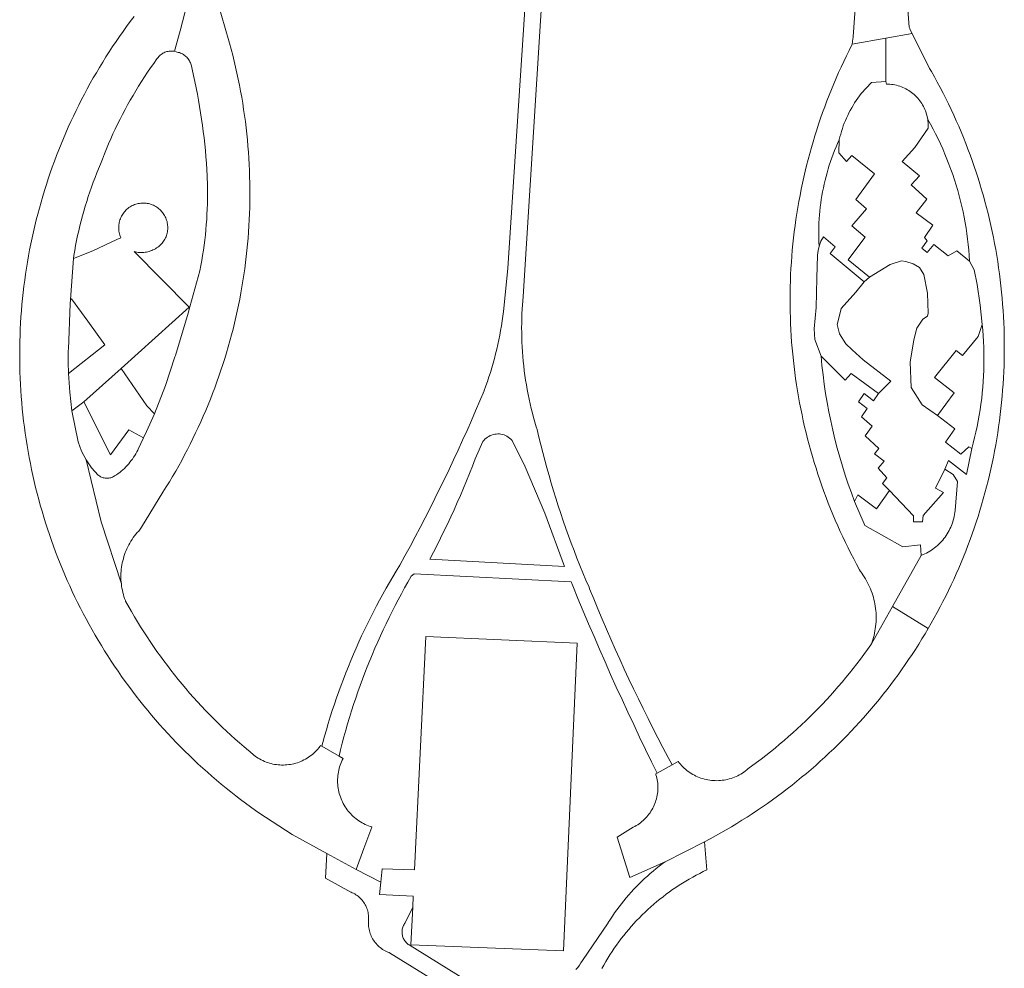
# Model space of a CAD drawing. Extents: x 152825 to 164088, y 457113 to 463005.
# Tile 248 of 256: x 158311 to 158427, y 460809 to 460921. Entities that reach past the tile are written whole.
import ezdxf

# ---------------------------------------------------------------- set-up
doc = ezdxf.new("R2010")
doc.units = 0
doc.header["$LTSCALE"] = 0.5
for name, color, linetype, lineweight in [('B-PV-VH-GESLOTENVERHARDING_ASFALT-GV', 251, 'CONTINUOUS', 18), ('B-PV-VH-GESLOTENVERHARDING_BETON-GV', 251, 'CONTINUOUS', 18), ('B-PV-VH-HALFVERHARDING_GRAVEL-GV', 251, 'CONTINUOUS', 18), ('B-PV-VH-ONVERHARD_ZAND-GV', 251, 'CONTINUOUS', 18), ('B-PV-VH-OPENVERHARDING_BETONSTRAATSTEEN-GV', 251, 'CONTINUOUS', 18), ('B-PV-VH-OPENVERHARDING_STRAATBAKSTEEN-GV', 251, 'CONTINUOUS', 18)]:
    doc.layers.add(name, color=color, linetype=linetype, lineweight=lineweight)

msp = doc.modelspace()

# ---------------------------------------------------------------- linework, layer by layer
at = {"layer": 'B-PV-VH-GESLOTENVERHARDING_ASFALT-GV', "flags": 128}
msp.add_lwpolyline([(158371.088, 460927.663), (158368.718, 460891.574), (158368.233, 460886.819), (158368.192, 460886.461), (158368.12, 460885.898), (158368.041, 460885.335), (158367.954, 460884.774), (158367.858, 460884.214), (158367.755, 460883.656), (158367.644, 460883.099), (158367.526, 460882.544), (158367.399, 460881.99), (158367.265, 460881.439), (158367.123, 460880.889), (158366.973, 460880.341), (158366.815, 460879.795), (158366.65, 460879.252), (158366.477, 460878.711), (158366.297, 460878.173), (158366.109, 460877.637), (158365.913, 460877.104), (158365.893, 460877.056), (158365.401, 460875.88), (158364.901, 460874.708), (158364.394, 460873.538), (158363.88, 460872.372), (158363.359, 460871.209), (158362.83, 460870.049), (158362.294, 460868.892), (158361.75, 460867.739), (158361.2, 460866.59), (158360.642, 460865.444), (158360.077, 460864.301), (158359.505, 460863.162), (158358.926, 460862.027), (158358.339, 460860.895), (158357.746, 460859.767), (158357.145, 460858.642), (158356.538, 460857.522), (158355.923, 460856.405), (158355.508, 460855.73), (158355.1, 460855.051), (158354.699, 460854.368), (158354.306, 460853.681), (158353.918, 460852.989), (158353.538, 460852.294), (158353.165, 460851.595), (158352.799, 460850.893), (158352.44, 460850.187), (158352.089, 460849.477), (158351.744, 460848.764), (158351.407, 460848.047), (158351.077, 460847.327), (158350.754, 460846.603), (158350.439, 460845.877), (158350.131, 460845.147), (158349.83, 460844.414), (158349.537, 460843.678), (158349.251, 460842.939), (158348.973, 460842.198), (158348.702, 460841.453), (158348.439, 460840.706), (158348.183, 460839.956), (158347.935, 460839.204), (158347.694, 460838.449), (158347.461, 460837.692), (158347.236, 460836.933), (158347.018, 460836.171), (158346.808, 460835.407), (158346.696, 460834.985), (158348.728, 460833.813), (158348.913, 460834.568), (158349.111, 460835.338), (158349.316, 460836.105), (158349.528, 460836.871), (158349.749, 460837.635), (158349.977, 460838.396), (158350.212, 460839.155), (158350.456, 460839.911), (158350.707, 460840.666), (158350.965, 460841.417), (158351.231, 460842.166), (158351.505, 460842.912), (158351.786, 460843.655), (158352.075, 460844.396), (158352.371, 460845.133), (158352.674, 460845.868), (158352.985, 460846.6), (158353.303, 460847.328), (158353.629, 460848.053), (158353.961, 460848.775), (158354.301, 460849.493), (158354.649, 460850.208), (158355.003, 460850.919), (158355.365, 460851.627), (158355.733, 460852.331), (158356.109, 460853.031), (158356.492, 460853.728), (158356.881, 460854.42), (158357.278, 460855.109), (158357.611, 460855.414), (158376.203, 460854.434), (158376.393, 460853.979), (158377.013, 460852.469), (158377.64, 460850.963), (158378.275, 460849.459), (158378.916, 460847.959), (158379.566, 460846.462), (158380.222, 460844.967), (158380.886, 460843.477), (158381.557, 460841.989), (158382.236, 460840.505), (158382.922, 460839.024), (158383.615, 460837.547), (158384.315, 460836.072), (158385.023, 460834.602), (158385.737, 460833.135), (158386.392, 460831.806), (158388.153, 460832.789), (158387.684, 460833.667), (158387.08, 460834.814), (158386.483, 460835.964), (158385.894, 460837.119), (158385.311, 460838.276), (158384.735, 460839.438), (158384.167, 460840.602), (158383.606, 460841.771), (158383.052, 460842.943), (158382.505, 460844.118), (158381.966, 460845.296), (158381.434, 460846.478), (158380.909, 460847.663), (158380.391, 460848.852), (158379.881, 460850.043), (158379.378, 460851.238), (158378.883, 460852.435), (158378.395, 460853.636), (158378.324, 460853.8), (158377.956, 460854.662), (158377.596, 460855.527), (158377.243, 460856.396), (158376.898, 460857.267), (158376.559, 460858.141), (158376.229, 460859.019), (158375.906, 460859.898), (158375.59, 460860.781), (158375.282, 460861.666), (158374.981, 460862.554), (158374.688, 460863.445), (158374.403, 460864.338), (158374.125, 460865.233), (158373.855, 460866.131), (158373.593, 460867.03), (158373.338, 460867.933), (158373.091, 460868.837), (158372.852, 460869.743), (158372.621, 460870.652), (158372.397, 460871.562), (158372.181, 460872.474), (158372.081, 460872.799), (158371.92, 460873.342), (158371.767, 460873.888), (158371.621, 460874.435), (158371.484, 460874.985), (158371.354, 460875.536), (158371.231, 460876.09), (158371.117, 460876.645), (158371.01, 460877.201), (158370.912, 460877.759), (158370.821, 460878.319), (158370.738, 460878.879), (158370.663, 460879.441), (158370.596, 460880.004), (158370.537, 460880.567), (158370.486, 460881.131), (158370.443, 460881.696), (158370.408, 460882.262), (158370.381, 460882.828), (158370.362, 460883.394), (158370.351, 460883.961), (158370.347, 460884.528), (158370.352, 460885.094), (158370.365, 460885.661), (158370.386, 460886.227), (158370.529, 460888.229), (158372.974, 460927.169)], dxfattribs=at)
msp.add_lwpolyline([(158375.435, 460856.277), (158359.473, 460857.118), (158359.904, 460857.944), (158360.328, 460858.774), (158360.745, 460859.607), (158361.155, 460860.444), (158361.558, 460861.284), (158361.953, 460862.128), (158362.341, 460862.975), (158362.722, 460863.826), (158363.096, 460864.679), (158363.462, 460865.536), (158363.821, 460866.396), (158364.172, 460867.259), (158364.516, 460868.125), (158364.853, 460868.994), (158364.987, 460869.347), (158365.761, 460871.046), (158365.878, 460871.194), (158366.006, 460871.33), (158366.145, 460871.456), (158366.295, 460871.569), (158366.454, 460871.669), (158366.62, 460871.755), (158366.794, 460871.826), (158366.973, 460871.883), (158367.155, 460871.924), (158367.341, 460871.949), (158367.529, 460871.959), (158367.716, 460871.952), (158367.902, 460871.929), (158368.086, 460871.891), (158368.266, 460871.837), (158368.44, 460871.768), (158368.608, 460871.685), (158368.768, 460871.587), (158368.919, 460871.476), (158369.06, 460871.353), (158369.191, 460871.218), (158369.211, 460871.194), (158370.769, 460868.074), (158373.089, 460862.588)], close=True, dxfattribs=at)
at = {"layer": 'B-PV-VH-GESLOTENVERHARDING_BETON-GV', "flags": 128}
msp.add_lwpolyline([(158376.928, 460847.2), (158359.024, 460847.958), (158357.671, 460820.338), (158353.821, 460820.451), (158353.673, 460818.908), (158353.535, 460817.434), (158357.5, 460817.237), (158357.454, 460815.936), (158357.238, 460811.482), (158375.292, 460810.772)], close=True, dxfattribs=at)
at = {"layer": 'B-PV-VH-HALFVERHARDING_GRAVEL-GV', "flags": 128}
for points in [[(158379.842, 460808.67), (158380.071, 460809.08), (158380.306, 460809.485), (158380.548, 460809.886), (158380.797, 460810.282), (158381.053, 460810.675), (158381.316, 460811.063), (158381.585, 460811.447), (158381.861, 460811.826), (158382.143, 460812.2), (158382.431, 460812.569), (158382.726, 460812.933), (158383.026, 460813.293), (158383.333, 460813.647), (158383.646, 460813.995), (158383.886, 460814.254), (158383.965, 460814.339), (158384.29, 460814.677), (158384.62, 460815.009), (158384.956, 460815.336), (158385.297, 460815.656), (158385.644, 460815.971), (158385.997, 460816.28), (158386.354, 460816.583), (158386.717, 460816.88), (158387.084, 460817.17), (158387.457, 460817.455), (158387.834, 460817.733), (158388.216, 460818.004), (158388.603, 460818.269), (158388.994, 460818.527), (158389.389, 460818.778), (158389.789, 460819.023), (158390.193, 460819.26), (158390.6, 460819.491), (158391.012, 460819.715), (158391.427, 460819.932), (158391.846, 460820.141), (158392.269, 460820.344), (158392.011, 460823.684), (158387.348, 460821.306), (158386.984, 460821.04), (158386.625, 460820.769), (158386.271, 460820.49), (158385.922, 460820.206), (158385.578, 460819.915), (158385.239, 460819.618), (158384.905, 460819.315), (158384.577, 460819.007), (158384.254, 460818.692), (158383.937, 460818.372), (158383.626, 460818.047), (158383.321, 460817.716), (158383.021, 460817.379), (158382.728, 460817.037), (158382.44, 460816.69), (158382.159, 460816.338), (158381.885, 460815.981), (158381.616, 460815.62), (158381.354, 460815.253), (158381.099, 460814.882), (158380.85, 460814.507), (158380.608, 460814.127), (158380.573, 460814.071), (158377.535, 460809.607), (158377.37, 460809.356), (158377.179, 460809.078), (158376.982, 460808.805), (158376.778, 460808.537)], [(158367.946, 460804.668), (158357.167, 460811.382), (158357.134, 460811.399), (158357.03, 460811.459), (158356.931, 460811.527), (158356.836, 460811.6), (158356.746, 460811.68), (158356.662, 460811.765), (158356.584, 460811.856), (158356.512, 460811.952), (158356.446, 460812.052), (158356.388, 460812.157), (158356.336, 460812.265), (158356.292, 460812.377), (158356.255, 460812.491), (158356.226, 460812.608), (158356.205, 460812.726), (158356.191, 460812.845), (158356.186, 460812.965), (158356.189, 460813.085), (158356.199, 460813.204), (158356.218, 460813.323), (158356.244, 460813.44), (158356.278, 460813.555), (158356.32, 460813.667), (158356.37, 460813.777), (158356.426, 460813.883), (158356.489, 460813.984), (158356.559, 460814.082), (158357.454, 460815.936), (158357.5, 460817.237), (158353.535, 460817.434), (158353.673, 460818.908), (158350.75, 460820.37), (158347.301, 460822.299), (158347.116, 460819.361), (158350.143, 460817.71), (158350.148, 460817.708), (158350.298, 460817.643), (158350.444, 460817.571), (158350.587, 460817.492), (158350.726, 460817.406), (158350.86, 460817.313), (158350.99, 460817.214), (158351.115, 460817.109), (158351.234, 460816.997), (158351.348, 460816.88), (158351.456, 460816.758), (158351.558, 460816.63), (158351.653, 460816.497), (158351.742, 460816.36), (158351.824, 460816.219), (158351.899, 460816.074), (158351.967, 460815.925), (158352.028, 460815.773), (158352.081, 460815.619), (158352.126, 460815.462), (158352.163, 460815.303), (158352.193, 460815.142), (158352.215, 460814.981), (158352.229, 460814.818), (158352.235, 460814.655), (158352.233, 460814.491), (158352.223, 460814.328), (158352.205, 460814.166), (158352.204, 460813.993), (158352.211, 460813.82), (158352.226, 460813.648), (158352.249, 460813.476), (158352.28, 460813.306), (158352.319, 460813.137), (158352.365, 460812.971), (158352.419, 460812.806), (158352.481, 460812.644), (158352.55, 460812.486), (158352.627, 460812.331), (158352.71, 460812.179), (158352.8, 460812.031), (158352.897, 460811.888), (158353.001, 460811.75), (158353.111, 460811.616), (158353.227, 460811.487), (158353.349, 460811.365), (158353.476, 460811.247), (158353.609, 460811.136), (158353.746, 460811.031), (158353.888, 460810.933), (158354.035, 460810.841), (158354.186, 460810.756), (158354.34, 460810.678), (158354.498, 460810.608), (158354.659, 460810.544), (158354.719, 460810.523), (158367.602, 460802.566)]]:
    msp.add_lwpolyline(points, dxfattribs=at)
at = {"layer": 'B-PV-VH-ONVERHARD_ZAND-GV', "flags": 128}
msp.add_lwpolyline([(158415.824, 460892.385), (158415.309, 460892.472), (158413.993, 460892.031), (158411.52, 460890.53), (158410.889, 460889.953), (158409.911, 460888.764), (158408.189, 460886.794), (158408.091, 460886.46), (158407.694, 460884.913), (158407.99, 460883.804), (158408.71, 460882.625), (158409.482, 460881.898), (158410.79, 460880.722), (158414.065, 460878.221), (158412.59, 460876.73), (158412, 460875.88), (158410.91, 460876.75), (158410.24, 460875.76), (158411.24, 460874.99), (158410.59, 460873.97), (158411.83, 460872.86), (158411.01, 460871.73), (158412.62, 460870.25), (158412.13, 460869.61), (158413.25, 460868.72), (158412.54, 460867.91), (158413.58, 460866.75), (158413.06, 460866.08), (158413.9, 460865.27), (158416.754, 460862.281), (158416.757, 460861.558), (158417.787, 460861.563), (158417.892, 460862.286), (158420.301, 460865.006), (158419.36, 460865.543), (158420.44, 460867.8), (158420.88, 460868.83), (158423.01, 460867.15), (158423.64, 460870.22), (158423.3, 460870.43), (158422.35, 460869.55), (158420.51, 460871), (158421.64, 460872.55), (158419.59, 460874.15), (158417.749, 460875.407), (158416.481, 460877.459), (158416.328, 460880.474), (158416.773, 460883.087), (158417.153, 460884.49), (158417.825, 460885.541), (158418.401, 460885.897), (158418.48, 460886.268), (158418.394, 460888.634), (158417.974, 460890.853), (158417.464, 460891.663), (158416.693, 460892.11)], close=True, dxfattribs=at)
at = {"layer": 'B-PV-VH-OPENVERHARDING_BETONSTRAATSTEEN-GV', "flags": 128}
for points in [[(158416.12, 460926.019), (158410.052, 460926.442), (158410.03, 460925.161), (158409.611, 460918.976), (158409.61, 460918.962), (158409.597, 460918.868), (158409.576, 460918.775), (158409.57, 460918.755), (158409.46, 460918.109), (158413.474, 460918.81), (158416.594, 460919.355), (158416.322, 460919.9), (158416.291, 460919.958), (158416.253, 460920.045), (158416.222, 460920.135), (158416.22, 460920.14), (158416.035, 460922.677), (158415.953, 460924.502)], [(158418.743, 460908.631), (158418.422, 460909.201), (158418.473, 460908.687), (158418.47, 460908.17), (158416.88, 460905.89), (158415.39, 460904.23), (158417.46, 460902.52), (158416.47, 460901.47), (158418.32, 460899.75), (158417.07, 460898.15), (158419.03, 460896.67), (158418.03, 460895.2), (158418.35, 460894.81), (158417.71, 460893.97), (158418.34, 460893.46), (158419.14, 460894.39), (158420.83, 460893.04), (158421.87, 460893.63), (158423.36, 460892.42), (158423.321, 460893.073), (158423.271, 460893.725), (158423.209, 460894.376), (158423.136, 460895.025), (158423.051, 460895.674), (158422.956, 460896.321), (158422.849, 460896.966), (158422.731, 460897.609), (158422.601, 460898.25), (158422.461, 460898.888), (158422.309, 460899.524), (158422.147, 460900.158), (158421.973, 460900.788), (158421.788, 460901.415), (158421.593, 460902.039), (158421.387, 460902.66), (158421.17, 460903.277), (158420.942, 460903.889), (158420.703, 460904.498), (158420.454, 460905.103), (158420.195, 460905.703), (158419.925, 460906.299), (158419.645, 460906.889), (158419.354, 460907.475), (158419.053, 460908.056)], [(158407.94, 460906.78), (158407.751, 460906.359), (158407.569, 460905.935), (158407.395, 460905.507), (158407.228, 460905.077), (158407.068, 460904.643), (158406.917, 460904.207), (158406.772, 460903.769), (158406.636, 460903.328), (158406.507, 460902.884), (158406.386, 460902.439), (158406.273, 460901.991), (158406.167, 460901.542), (158406.07, 460901.091), (158405.98, 460900.638), (158405.898, 460900.183), (158405.824, 460899.728), (158405.758, 460899.271), (158405.7, 460898.813), (158405.65, 460898.354), (158405.609, 460897.894), (158405.574, 460897.434), (158405.549, 460896.973), (158405.531, 460896.511), (158405.521, 460896.05), (158405.519, 460895.588), (158405.525, 460895.127), (158405.54, 460894.665), (158405.562, 460894.204), (158405.785, 460894.767), (158406.09, 460895.29), (158407.46, 460894.11), (158406.87, 460893.33), (158410.889, 460889.953), (158411.52, 460890.53), (158408.99, 460892.58), (158409.191, 460892.844), (158411.01, 460895.24), (158409.45, 460896.58), (158411.18, 460898.61), (158409.9, 460899.71), (158412.14, 460902.76), (158409.45, 460904.94), (158408.8, 460904.22), (158407.9, 460905.26)], [(158319.57, 460893.65), (158317.29, 460892.75), (158316.92, 460887.867), (158317.05, 460887.96), (158319, 460885.32), (158321.01, 460882.49), (158316.69, 460879.1), (158316.84, 460876.894), (158317.11, 460874.7), (158318.51, 460875.78), (158322.94, 460879.7), (158330.991, 460886.97), (158324.47, 460893.55), (158324.628, 460893.512), (158324.789, 460893.482), (158324.95, 460893.46), (158325.113, 460893.446), (158325.275, 460893.44), (158325.438, 460893.442), (158325.601, 460893.451), (158325.763, 460893.469), (158325.924, 460893.495), (158326.084, 460893.528), (158326.241, 460893.57), (158326.397, 460893.619), (158326.549, 460893.676), (158326.699, 460893.74), (158326.846, 460893.811), (158326.989, 460893.889), (158327.128, 460893.975), (158327.262, 460894.067), (158327.392, 460894.165), (158327.517, 460894.27), (158327.636, 460894.381), (158327.75, 460894.497), (158327.78, 460894.53), (158327.874, 460894.65), (158327.962, 460894.774), (158328.044, 460894.903), (158328.118, 460895.036), (158328.186, 460895.173), (158328.246, 460895.313), (158328.299, 460895.456), (158328.344, 460895.602), (158328.381, 460895.749), (158328.411, 460895.899), (158328.432, 460896.05), (158328.446, 460896.202), (158328.452, 460896.354), (158328.45, 460896.506), (158328.44, 460896.659), (158328.422, 460896.81), (158328.396, 460896.96), (158328.362, 460897.109), (158328.32, 460897.255), (158328.271, 460897.4), (158328.214, 460897.541), (158328.15, 460897.679), (158328.079, 460897.814), (158328, 460897.945), (158327.915, 460898.071), (158327.824, 460898.194), (158327.726, 460898.31), (158327.622, 460898.422), (158327.513, 460898.528), (158327.398, 460898.628), (158327.278, 460898.722), (158327.153, 460898.81), (158327.024, 460898.891), (158326.891, 460898.965), (158326.753, 460899.032), (158326.613, 460899.091), (158326.47, 460899.144), (158326.324, 460899.188), (158326.176, 460899.225), (158326.027, 460899.254), (158325.876, 460899.275), (158325.724, 460899.289), (158325.571, 460899.294), (158325.419, 460899.291), (158325.267, 460899.281), (158325.116, 460899.262), (158324.966, 460899.236), (158324.817, 460899.201), (158324.671, 460899.159), (158324.527, 460899.109), (158324.385, 460899.052), (158324.247, 460898.987), (158324.113, 460898.916), (158323.982, 460898.837), (158323.856, 460898.751), (158323.734, 460898.659), (158323.618, 460898.561), (158323.506, 460898.457), (158323.401, 460898.347), (158323.301, 460898.232), (158323.207, 460898.112), (158323.12, 460897.987), (158323.04, 460897.857), (158322.966, 460897.724), (158322.9, 460897.586), (158322.84, 460897.446), (158322.789, 460897.302), (158322.745, 460897.157), (158322.708, 460897.008), (158322.679, 460896.859), (158322.659, 460896.708), (158322.646, 460896.556), (158322.641, 460896.403), (158322.644, 460896.251), (158322.656, 460896.099), (158322.675, 460895.948), (158322.702, 460895.798), (158322.737, 460895.649), (158322.78, 460895.503), (158322.83, 460895.359), (158322.887, 460895.218), (158322.9, 460895.19), (158322.43, 460894.97)], [(158424.935, 460884.23), (158424.87, 460884.9), (158424.41, 460883.49), (158422.56, 460881.23), (158421.81, 460881.83), (158419.24, 460878.65), (158421.57, 460876.83), (158419.59, 460874.15), (158421.64, 460872.55), (158420.51, 460871), (158422.35, 460869.55), (158423.3, 460870.43), (158423.64, 460870.22), (158423.815, 460870.87), (158423.979, 460871.524), (158424.133, 460872.18), (158424.274, 460872.838), (158424.405, 460873.499), (158424.524, 460874.162), (158424.631, 460874.827), (158424.728, 460875.494), (158424.813, 460876.162), (158424.886, 460876.831), (158424.948, 460877.502), (158424.999, 460878.174), (158425.038, 460878.846), (158425.065, 460879.519), (158425.081, 460880.192), (158425.085, 460880.866), (158425.078, 460881.54), (158425.06, 460882.213), (158425.03, 460882.886), (158424.988, 460883.558)], [(158408.63, 460878.33), (158405.8, 460881.15), (158405.906, 460880.048), (158406.031, 460878.948), (158406.175, 460877.851), (158406.338, 460876.756), (158406.521, 460875.665), (158406.722, 460874.576), (158406.943, 460873.492), (158407.182, 460872.411), (158407.44, 460871.335), (158407.718, 460870.263), (158408.014, 460869.196), (158408.328, 460868.135), (158408.661, 460867.08), (158409.012, 460866.03), (158409.382, 460864.987), (158409.77, 460863.95), (158410.16, 460864.73), (158412.35, 460863.1), (158413.9, 460865.27), (158413.06, 460866.08), (158413.58, 460866.75), (158412.54, 460867.91), (158413.25, 460868.72), (158412.13, 460869.61), (158412.62, 460870.25), (158411.01, 460871.73), (158411.83, 460872.86), (158410.59, 460873.97), (158411.24, 460874.99), (158410.24, 460875.76), (158410.91, 460876.75), (158412, 460875.88), (158412.59, 460876.73), (158409.34, 460879.13)], [(158325.96, 460875.27), (158322.94, 460879.7), (158318.51, 460875.78), (158321.67, 460869.49), (158323.42, 460871.87), (158323.839, 460872.431), (158325.593, 460871.499), (158325.944, 460872.234), (158326.87, 460874.35)]]:
    msp.add_lwpolyline(points, close=True, dxfattribs=at)
at = {"layer": 'B-PV-VH-OPENVERHARDING_STRAATBAKSTEEN-GV', "flags": 128}
for points in [[(158324.455, 460921.368), (158324.017, 460920.788), (158323.586, 460920.202), (158323.161, 460919.613), (158322.743, 460919.018), (158322.331, 460918.419), (158321.926, 460917.815), (158321.528, 460917.207), (158321.136, 460916.595), (158320.751, 460915.978), (158320.373, 460915.358), (158320.002, 460914.733), (158319.637, 460914.104), (158319.28, 460913.471), (158318.929, 460912.834), (158318.586, 460912.193), (158318.25, 460911.549), (158317.92, 460910.901), (158317.598, 460910.249), (158317.284, 460909.594), (158316.976, 460908.935), (158316.676, 460908.273), (158316.382, 460907.608), (158316.097, 460906.94), (158315.818, 460906.268), (158315.547, 460905.594), (158315.284, 460904.916), (158315.028, 460904.236), (158314.779, 460903.553), (158314.538, 460902.867), (158314.305, 460902.179), (158314.079, 460901.488), (158313.861, 460900.794), (158313.65, 460900.099), (158313.447, 460899.401), (158313.252, 460898.7), (158313.064, 460897.998), (158312.885, 460897.294), (158312.712, 460896.587), (158312.548, 460895.879), (158312.392, 460895.17), (158312.243, 460894.458), (158312.102, 460893.745), (158311.969, 460893.03), (158311.844, 460892.314), (158311.727, 460891.597), (158311.618, 460890.878), (158311.517, 460890.158), (158311.423, 460889.437), (158311.338, 460888.715), (158311.26, 460887.993), (158311.191, 460887.269), (158311.129, 460886.545), (158311.075, 460885.82), (158311.03, 460885.094), (158310.992, 460884.368), (158310.962, 460883.642), (158310.941, 460882.916), (158310.927, 460882.189), (158310.922, 460881.462), (158310.924, 460880.735), (158310.934, 460880.008), (158310.952, 460879.281), (158310.979, 460878.555), (158311.013, 460877.829), (158311.055, 460877.103), (158311.106, 460876.378), (158311.164, 460875.653), (158311.23, 460874.93), (158311.304, 460874.207), (158311.387, 460873.484), (158311.477, 460872.763), (158311.575, 460872.043), (158311.681, 460871.323), (158311.794, 460870.606), (158311.916, 460869.889), (158312.046, 460869.174), (158312.183, 460868.46), (158312.329, 460867.748), (158312.482, 460867.037), (158312.643, 460866.328), (158312.812, 460865.621), (158312.988, 460864.916), (158313.172, 460864.213), (158313.364, 460863.512), (158313.564, 460862.813), (158313.771, 460862.116), (158313.987, 460861.422), (158314.209, 460860.73), (158314.44, 460860.04), (158314.677, 460859.353), (158314.923, 460858.669), (158315.176, 460857.988), (158315.436, 460857.309), (158315.704, 460856.633), (158315.979, 460855.96), (158316.262, 460855.291), (158316.552, 460854.624), (158316.849, 460853.961), (158317.154, 460853.301), (158317.466, 460852.644), (158317.785, 460851.991), (158318.111, 460851.341), (158318.444, 460850.696), (158318.785, 460850.053), (158319.133, 460849.415), (158319.487, 460848.78), (158319.848, 460848.15), (158320.217, 460847.523), (158320.592, 460846.9), (158320.974, 460846.282), (158321.363, 460845.668), (158321.759, 460845.058), (158322.161, 460844.453), (158322.57, 460843.852), (158322.986, 460843.255), (158323.408, 460842.663), (158323.836, 460842.076), (158324.271, 460841.494), (158324.712, 460840.916), (158325.16, 460840.344), (158325.614, 460839.776), (158326.074, 460839.213), (158326.541, 460838.656), (158327.013, 460838.103), (158327.492, 460837.556), (158327.976, 460837.014), (158328.467, 460836.477), (158328.963, 460835.946), (158329.465, 460835.421), (158329.973, 460834.901), (158330.487, 460834.386), (158331.006, 460833.878), (158331.531, 460833.375), (158332.061, 460832.878), (158332.597, 460832.386), (158333.138, 460831.901), (158333.684, 460831.421), (158334.236, 460830.948), (158334.793, 460830.481), (158335.355, 460830.02), (158335.922, 460829.565), (158336.494, 460829.116), (158337.07, 460828.674), (158337.652, 460828.238), (158338.238, 460827.808), (158338.83, 460827.385), (158339.252, 460827.089), (158343.191, 460824.551), (158347.301, 460822.299), (158350.75, 460820.37), (158351.675, 460822.856), (158352.63, 460825.42), (158352.626, 460825.421), (158352.422, 460825.487), (158352.221, 460825.56), (158352.023, 460825.641), (158351.828, 460825.729), (158351.636, 460825.824), (158351.448, 460825.926), (158351.264, 460826.035), (158351.085, 460826.151), (158350.909, 460826.274), (158350.739, 460826.403), (158350.573, 460826.539), (158350.413, 460826.68), (158350.258, 460826.828), (158350.108, 460826.981), (158349.965, 460827.139), (158349.827, 460827.303), (158349.696, 460827.472), (158349.571, 460827.646), (158349.452, 460827.824), (158349.341, 460828.007), (158349.236, 460828.193), (158349.138, 460828.383), (158349.048, 460828.577), (158348.965, 460828.775), (158348.889, 460828.975), (158348.821, 460829.177), (158348.76, 460829.383), (158348.707, 460829.59), (158348.662, 460829.799), (158348.625, 460830.01), (158348.595, 460830.222), (158348.574, 460830.435), (158348.561, 460830.648), (158348.555, 460830.862), (158348.558, 460831.076), (158348.568, 460831.29), (158348.587, 460831.503), (158348.613, 460831.715), (158348.648, 460831.926), (158348.69, 460832.136), (158348.74, 460832.344), (158348.798, 460832.55), (158348.863, 460832.754), (158348.937, 460832.955), (158349.017, 460833.153), (158349.105, 460833.348), (158349.2, 460833.54), (158348.728, 460833.813), (158346.696, 460834.985), (158346.55, 460835.07), (158346.481, 460834.975), (158346.352, 460834.809), (158346.217, 460834.648), (158346.076, 460834.492), (158345.929, 460834.342), (158345.777, 460834.197), (158345.619, 460834.058), (158345.455, 460833.926), (158345.288, 460833.799), (158345.115, 460833.68), (158344.938, 460833.566), (158344.756, 460833.46), (158344.571, 460833.361), (158344.383, 460833.269), (158344.19, 460833.183), (158343.995, 460833.106), (158343.797, 460833.036), (158343.596, 460832.973), (158343.393, 460832.918), (158343.188, 460832.871), (158342.982, 460832.832), (158342.774, 460832.801), (158342.565, 460832.777), (158342.356, 460832.762), (158342.146, 460832.754), (158341.936, 460832.755), (158341.726, 460832.763), (158341.516, 460832.78), (158341.307, 460832.804), (158341.1, 460832.836), (158340.894, 460832.877), (158340.689, 460832.925), (158340.486, 460832.981), (158340.286, 460833.044), (158340.088, 460833.115), (158339.893, 460833.194), (158339.701, 460833.28), (158339.513, 460833.373), (158339.328, 460833.473), (158339.148, 460833.58), (158338.971, 460833.694), (158338.799, 460833.815), (158338.631, 460833.942), (158338.469, 460834.075), (158338.312, 460834.215), (158338.16, 460834.36), (158338.023, 460834.473), (158337.489, 460834.922), (158336.96, 460835.376), (158336.437, 460835.837), (158335.919, 460836.304), (158335.406, 460836.776), (158334.899, 460837.255), (158334.397, 460837.739), (158333.901, 460838.229), (158333.41, 460838.725), (158332.925, 460839.226), (158332.446, 460839.732), (158331.973, 460840.245), (158331.505, 460840.762), (158331.044, 460841.285), (158330.589, 460841.813), (158330.14, 460842.347), (158329.696, 460842.885), (158329.26, 460843.429), (158328.829, 460843.977), (158328.405, 460844.53), (158327.987, 460845.089), (158327.575, 460845.652), (158327.17, 460846.219), (158326.772, 460846.791), (158326.38, 460847.368), (158325.995, 460847.949), (158325.616, 460848.535), (158325.244, 460849.125), (158324.879, 460849.719), (158324.521, 460850.318), (158324.17, 460850.92), (158323.46, 460852.17), (158323.431, 460852.243), (158323.345, 460852.48), (158323.266, 460852.719), (158323.195, 460852.961), (158323.131, 460853.204), (158323.076, 460853.45), (158323.028, 460853.697), (158322.988, 460853.946), (158322.956, 460854.195), (158320.567, 460861.553), (158318.775, 460868.893), (158318.243, 460869.921), (158317.85, 460871.01), (158317.11, 460874.7), (158316.84, 460876.894), (158316.69, 460879.1), (158316.657, 460880.47), (158316.67, 460881.84), (158316.7, 460881.99), (158316.883, 460887.376), (158316.92, 460887.867), (158317.29, 460892.75), (158317.341, 460893.078), (158317.44, 460893.67), (158317.546, 460894.26), (158317.66, 460894.848), (158317.782, 460895.435), (158317.912, 460896.021), (158318.05, 460896.604), (158318.195, 460897.186), (158318.348, 460897.766), (158318.509, 460898.343), (158318.678, 460898.918), (158318.854, 460899.492), (158319.038, 460900.062), (158319.23, 460900.63), (158319.429, 460901.196), (158319.635, 460901.759), (158319.85, 460902.319), (158320.071, 460902.876), (158320.38, 460903.62), (158320.485, 460903.905), (158320.713, 460904.508), (158320.948, 460905.108), (158321.191, 460905.705), (158321.441, 460906.298), (158321.699, 460906.889), (158321.964, 460907.476), (158322.236, 460908.06), (158322.515, 460908.641), (158322.802, 460909.218), (158323.096, 460909.791), (158323.397, 460910.361), (158323.704, 460910.927), (158324.019, 460911.489), (158324.341, 460912.047), (158324.67, 460912.601), (158325.005, 460913.151), (158325.348, 460913.697), (158325.697, 460914.239), (158326.053, 460914.776), (158326.415, 460915.308), (158326.784, 460915.837), (158327.16, 460916.36), (158327.219, 460916.446), (158327.298, 460916.547), (158327.382, 460916.644), (158327.473, 460916.734), (158327.569, 460916.819), (158327.67, 460916.898), (158327.776, 460916.97), (158327.886, 460917.036), (158328, 460917.095), (158328.117, 460917.146), (158328.238, 460917.19), (158328.361, 460917.226), (158328.485, 460917.255), (158328.612, 460917.276), (158328.739, 460917.288), (158328.867, 460917.293), (158328.996, 460917.29), (158329.123, 460917.279), (158329.25, 460917.26), (158329.927, 460919.677), (158331.042, 460923.976)], [(158331.042, 460923.976), (158329.927, 460919.677), (158329.25, 460917.26), (158329.45, 460917.19), (158329.574, 460917.17), (158329.702, 460917.141), (158329.827, 460917.104), (158329.95, 460917.06), (158330.07, 460917.008), (158330.187, 460916.949), (158330.299, 460916.883), (158330.408, 460916.81), (158330.512, 460916.731), (158330.61, 460916.646), (158330.704, 460916.554), (158330.791, 460916.457), (158330.873, 460916.355), (158330.948, 460916.248), (158331.016, 460916.137), (158331.078, 460916.022), (158331.132, 460915.903), (158331.179, 460915.781), (158331.218, 460915.657), (158331.25, 460915.53), (158331.341, 460915.144), (158331.509, 460914.411), (158331.668, 460913.677), (158331.819, 460912.941), (158331.963, 460912.203), (158332.099, 460911.464), (158332.227, 460910.723), (158332.347, 460909.982), (158332.459, 460909.239), (158332.563, 460908.495), (158332.659, 460907.749), (158332.747, 460907.003), (158332.828, 460906.256), (158332.9, 460905.508), (158332.965, 460904.76), (158333.021, 460904.01), (158333.069, 460903.26), (158333.11, 460902.51), (158333.12, 460902.31), (158333.122, 460902.253), (158333.142, 460901.641), (158333.154, 460901.029), (158333.158, 460900.417), (158333.154, 460899.804), (158333.142, 460899.192), (158333.122, 460898.58), (158333.094, 460897.968), (158333.058, 460897.357), (158333.014, 460896.746), (158332.962, 460896.136), (158332.902, 460895.527), (158332.834, 460894.918), (158332.758, 460894.31), (158332.674, 460893.704), (158332.582, 460893.098), (158332.483, 460892.494), (158332.375, 460891.891), (158332.26, 460891.29), (158331.071, 460887.023), (158330.858, 460886.261), (158329.36, 460881.26), (158329.29, 460881.08), (158328.165, 460877.684), (158326.87, 460874.35), (158325.944, 460872.234), (158325.593, 460871.499), (158324.95, 460870.15), (158324.898, 460870.041), (158324.788, 460869.823), (158324.67, 460869.609), (158324.545, 460869.399), (158324.414, 460869.193), (158324.276, 460868.991), (158324.132, 460868.795), (158323.981, 460868.602), (158323.824, 460868.415), (158323.66, 460868.234), (158323.491, 460868.057), (158323.317, 460867.886), (158323.137, 460867.722), (158322.951, 460867.563), (158322.76, 460867.41), (158322.565, 460867.263), (158322.365, 460867.123), (158322.16, 460866.99), (158322.123, 460866.966), (158322.025, 460866.908), (158321.923, 460866.857), (158321.818, 460866.814), (158321.71, 460866.778), (158321.6, 460866.75), (158321.487, 460866.729), (158321.374, 460866.716), (158321.26, 460866.712), (158321.146, 460866.715), (158321.033, 460866.727), (158320.921, 460866.746), (158320.81, 460866.773), (158320.702, 460866.808), (158320.596, 460866.85), (158320.493, 460866.9), (158320.394, 460866.957), (158320.3, 460867.02), (158320.21, 460867.09), (158319.434, 460867.945), (158318.775, 460868.893), (158320.567, 460861.553), (158322.956, 460854.195), (158322.931, 460854.446), (158322.915, 460854.697), (158322.907, 460854.949), (158322.907, 460855.201), (158322.915, 460855.453), (158322.931, 460855.704), (158322.954, 460855.955), (158322.986, 460856.204), (158323.026, 460856.453), (158323.073, 460856.7), (158323.128, 460856.946), (158323.192, 460857.19), (158323.262, 460857.431), (158323.341, 460857.671), (158323.427, 460857.907), (158323.52, 460858.141), (158323.621, 460858.372), (158323.729, 460858.599), (158323.845, 460858.823), (158323.967, 460859.043), (158324.096, 460859.259), (158324.233, 460859.471), (158324.375, 460859.679), (158324.525, 460859.881), (158324.68, 460860.079), (158324.842, 460860.272), (158325.01, 460860.46), (158325.179, 460860.687), (158325.35, 460860.914), (158327.888, 460865.065), (158328.274, 460865.682), (158328.654, 460866.303), (158329.026, 460866.929), (158329.392, 460867.558), (158329.751, 460868.191), (158330.102, 460868.828), (158330.447, 460869.47), (158330.785, 460870.114), (158331.115, 460870.763), (158331.439, 460871.415), (158331.755, 460872.071), (158332.064, 460872.73), (158332.366, 460873.392), (158332.66, 460874.058), (158332.948, 460874.727), (158333.227, 460875.399), (158333.5, 460876.074), (158333.765, 460876.752), (158334.022, 460877.432), (158334.272, 460878.116), (158334.514, 460878.802), (158334.749, 460879.491), (158334.977, 460880.183), (158335.196, 460880.877), (158335.408, 460881.573), (158335.613, 460882.272), (158335.809, 460882.973), (158335.998, 460883.676), (158336.179, 460884.381), (158336.353, 460885.087), (158336.519, 460885.796), (158336.676, 460886.507), (158336.826, 460887.219), (158336.969, 460887.933), (158337.103, 460888.648), (158337.23, 460889.365), (158337.348, 460890.083), (158337.459, 460890.803), (158337.562, 460891.523), (158337.657, 460892.245), (158337.744, 460892.968), (158337.823, 460893.691), (158337.894, 460894.416), (158337.957, 460895.141), (158338.012, 460895.867), (158338.059, 460896.593), (158338.098, 460897.32), (158338.129, 460898.047), (158338.152, 460898.775), (158338.167, 460899.503), (158338.174, 460900.23), (158338.174, 460900.958), (158338.165, 460901.686), (158338.148, 460902.414), (158338.123, 460903.141), (158338.09, 460903.869), (158338.049, 460904.595), (158338.001, 460905.321), (158337.944, 460906.047), (158337.879, 460906.772), (158337.806, 460907.496), (158337.726, 460908.22), (158337.637, 460908.942), (158337.54, 460909.664), (158337.436, 460910.384), (158337.323, 460911.103), (158337.203, 460911.821), (158337.075, 460912.538), (158336.939, 460913.253), (158336.795, 460913.966), (158336.643, 460914.678), (158336.484, 460915.389), (158336.317, 460916.097), (158336.141, 460916.803), (158335.959, 460917.508), (158335.768, 460918.21), (158335.69, 460918.489), (158334.376, 460922.983)]]:
    msp.add_lwpolyline(points, dxfattribs=at)
for points in [[(158418.644, 460915.246), (158416.594, 460919.355), (158413.474, 460918.81), (158413.45, 460913.67), (158413.54, 460913.38), (158413.555, 460913.38), (158413.753, 460913.376), (158413.951, 460913.364), (158414.149, 460913.344), (158414.345, 460913.316), (158414.541, 460913.281), (158414.734, 460913.237), (158414.926, 460913.186), (158415.115, 460913.127), (158415.302, 460913.06), (158415.486, 460912.986), (158415.667, 460912.904), (158415.845, 460912.816), (158416.019, 460912.72), (158416.189, 460912.617), (158416.354, 460912.508), (158416.515, 460912.392), (158416.671, 460912.269), (158416.822, 460912.141), (158416.968, 460912.006), (158417.109, 460911.866), (158417.243, 460911.72), (158417.372, 460911.569), (158417.494, 460911.412), (158417.61, 460911.251), (158417.719, 460911.086), (158417.822, 460910.916), (158417.917, 460910.742), (158418.006, 460910.564), (158418.087, 460910.383), (158418.161, 460910.199), (158418.318, 460909.707), (158418.422, 460909.201), (158418.743, 460908.631), (158419.053, 460908.056), (158419.354, 460907.475), (158419.645, 460906.889), (158419.925, 460906.299), (158420.195, 460905.703), (158420.454, 460905.103), (158420.703, 460904.498), (158420.942, 460903.889), (158421.17, 460903.277), (158421.387, 460902.66), (158421.593, 460902.039), (158421.788, 460901.415), (158421.973, 460900.788), (158422.147, 460900.158), (158422.309, 460899.524), (158422.461, 460898.888), (158422.601, 460898.25), (158422.731, 460897.609), (158422.849, 460896.966), (158422.956, 460896.321), (158423.051, 460895.674), (158423.136, 460895.025), (158423.209, 460894.376), (158423.271, 460893.725), (158423.321, 460893.073), (158423.36, 460892.42), (158423.92, 460891.4), (158424.28, 460889.65), (158424.65, 460887.21), (158424.87, 460884.9), (158424.935, 460884.23), (158424.988, 460883.558), (158425.03, 460882.886), (158425.06, 460882.213), (158425.078, 460881.54), (158425.085, 460880.866), (158425.081, 460880.192), (158425.065, 460879.519), (158425.038, 460878.846), (158424.999, 460878.174), (158424.948, 460877.502), (158424.886, 460876.831), (158424.813, 460876.162), (158424.728, 460875.494), (158424.631, 460874.827), (158424.524, 460874.162), (158424.405, 460873.499), (158424.274, 460872.838), (158424.133, 460872.18), (158423.979, 460871.524), (158423.815, 460870.87), (158423.64, 460870.22), (158423.01, 460867.15), (158420.88, 460868.83), (158420.44, 460867.8), (158421.44, 460867.16), (158421.94, 460866.31), (158421.66, 460862.89), (158421.657, 460862.863), (158421.632, 460862.64), (158421.598, 460862.417), (158421.557, 460862.196), (158421.508, 460861.977), (158421.45, 460861.759), (158421.386, 460861.544), (158421.313, 460861.331), (158421.233, 460861.121), (158421.146, 460860.913), (158421.051, 460860.709), (158420.95, 460860.509), (158420.841, 460860.312), (158420.725, 460860.119), (158420.602, 460859.931), (158420.473, 460859.747), (158420.337, 460859.567), (158420.195, 460859.393), (158420.047, 460859.223), (158419.893, 460859.06), (158419.733, 460858.901), (158419.568, 460858.749), (158419.397, 460858.602), (158419.222, 460858.462), (158419.041, 460858.328), (158418.856, 460858.2), (158418.666, 460858.079), (158418.472, 460857.965), (158418.274, 460857.858), (158418.073, 460857.758), (158417.868, 460857.665), (158417.66, 460857.58), (158414.258, 460851.542), (158418.484, 460848.934), (158418.847, 460849.564), (158419.203, 460850.198), (158419.552, 460850.835), (158419.894, 460851.476), (158420.229, 460852.122), (158420.557, 460852.77), (158420.877, 460853.423), (158421.191, 460854.078), (158421.497, 460854.738), (158421.796, 460855.4), (158422.087, 460856.066), (158422.372, 460856.735), (158422.649, 460857.407), (158422.918, 460858.082), (158423.18, 460858.76), (158423.435, 460859.441), (158423.682, 460860.125), (158423.921, 460860.811), (158424.153, 460861.5), (158424.377, 460862.191), (158424.594, 460862.885), (158424.803, 460863.581), (158425.005, 460864.28), (158425.198, 460864.98), (158425.384, 460865.683), (158425.562, 460866.387), (158425.733, 460867.094), (158425.896, 460867.803), (158426.05, 460868.513), (158426.197, 460869.225), (158426.337, 460869.938), (158426.468, 460870.653), (158426.591, 460871.369), (158426.707, 460872.087), (158426.815, 460872.806), (158426.914, 460873.526), (158427.006, 460874.247), (158427.09, 460874.969), (158427.166, 460875.692), (158427.234, 460876.415), (158427.294, 460877.14), (158427.346, 460877.865), (158427.39, 460878.59), (158427.426, 460879.316), (158427.454, 460880.043), (158427.474, 460880.769), (158427.486, 460881.496), (158427.49, 460882.223), (158427.486, 460882.95), (158427.474, 460883.676), (158427.454, 460884.403), (158427.426, 460885.129), (158427.391, 460885.855), (158427.347, 460886.581), (158427.295, 460887.306), (158427.235, 460888.03), (158427.167, 460888.754), (158427.091, 460889.477), (158427.007, 460890.199), (158426.916, 460890.92), (158426.816, 460891.64), (158426.709, 460892.359), (158426.593, 460893.076), (158426.47, 460893.793), (158426.339, 460894.508), (158426.199, 460895.221), (158426.052, 460895.933), (158425.898, 460896.643), (158425.735, 460897.352), (158425.565, 460898.058), (158425.387, 460898.763), (158425.201, 460899.466), (158425.007, 460900.166), (158424.806, 460900.865), (158424.597, 460901.561), (158424.38, 460902.255), (158424.156, 460902.946), (158423.924, 460903.635), (158423.685, 460904.321), (158423.438, 460905.005), (158423.184, 460905.686), (158422.922, 460906.364), (158422.652, 460907.039), (158422.376, 460907.711), (158422.091, 460908.38), (158421.8, 460909.046), (158421.501, 460909.709), (158421.195, 460910.368), (158420.882, 460911.024), (158420.561, 460911.676), (158420.234, 460912.325), (158419.899, 460912.97), (158419.557, 460913.612), (158419.208, 460914.249), (158418.852, 460914.883)], [(158407.94, 460906.78), (158407.946, 460906.806), (158408.027, 460907.134), (158408.117, 460907.459), (158408.213, 460907.783), (158408.317, 460908.104), (158408.429, 460908.422), (158408.549, 460908.738), (158408.676, 460909.051), (158408.81, 460909.361), (158408.952, 460909.667), (158409.1, 460909.97), (158409.256, 460910.269), (158409.419, 460910.565), (158409.589, 460910.857), (158409.766, 460911.144), (158409.95, 460911.427), (158410.14, 460911.706), (158410.337, 460911.981), (158410.54, 460912.25), (158411.77, 460913.58), (158413.45, 460913.67), (158413.474, 460918.81), (158409.46, 460918.109), (158409.444, 460918.015), (158409.115, 460917.367), (158408.793, 460916.715), (158408.479, 460916.06), (158408.171, 460915.401), (158407.871, 460914.739), (158407.578, 460914.074), (158407.293, 460913.405), (158407.015, 460912.734), (158406.744, 460912.059), (158406.481, 460911.381), (158406.225, 460910.701), (158405.977, 460910.018), (158405.736, 460909.332), (158405.503, 460908.644), (158405.277, 460907.953), (158405.059, 460907.259), (158404.849, 460906.563), (158404.646, 460905.865), (158404.451, 460905.165), (158404.264, 460904.462), (158404.084, 460903.758), (158403.912, 460903.052), (158403.748, 460902.344), (158403.592, 460901.634), (158403.444, 460900.922), (158403.303, 460900.209), (158403.171, 460899.494), (158403.046, 460898.778), (158402.929, 460898.061), (158402.82, 460897.342), (158402.719, 460896.622), (158402.626, 460895.901), (158402.541, 460895.179), (158402.463, 460894.457), (158402.394, 460893.733), (158402.333, 460893.009), (158402.28, 460892.284), (158402.234, 460891.558), (158402.197, 460890.832), (158402.167, 460890.106), (158402.146, 460889.379), (158402.133, 460888.653), (158402.127, 460887.926), (158402.13, 460887.199), (158402.14, 460886.472), (158402.159, 460885.745), (158402.185, 460885.019), (158402.22, 460884.293), (158402.263, 460883.567), (158402.313, 460882.842), (158402.372, 460882.117), (158402.438, 460881.394), (158402.513, 460880.67), (158402.595, 460879.948), (158402.686, 460879.227), (158402.784, 460878.507), (158402.89, 460877.788), (158403.004, 460877.07), (158403.126, 460876.353), (158403.256, 460875.638), (158403.394, 460874.924), (158403.54, 460874.212), (158403.693, 460873.502), (158403.854, 460872.793), (158404.023, 460872.086), (158404.2, 460871.381), (158404.385, 460870.678), (158404.577, 460869.977), (158404.777, 460869.278), (158404.985, 460868.581), (158405.2, 460867.887), (158405.423, 460867.195), (158405.653, 460866.506), (158405.891, 460865.819), (158406.137, 460865.135), (158406.39, 460864.453), (158406.651, 460863.775), (158406.919, 460863.099), (158407.195, 460862.427), (158407.478, 460861.757), (158407.768, 460861.091), (158408.065, 460860.427), (158408.37, 460859.767), (158408.683, 460859.111), (158409.002, 460858.458), (158409.328, 460857.808), (158409.662, 460857.163), (158410.003, 460856.521), (158410.35, 460855.882), (158410.473, 460855.661), (158410.485, 460855.644), (158410.605, 460855.485), (158410.759, 460855.266), (158410.906, 460855.043), (158411.047, 460854.816), (158411.181, 460854.584), (158411.308, 460854.349), (158411.428, 460854.11), (158411.54, 460853.867), (158411.646, 460853.621), (158411.744, 460853.372), (158411.834, 460853.121), (158411.917, 460852.866), (158411.992, 460852.61), (158412.06, 460852.351), (158412.12, 460852.09), (158412.172, 460851.828), (158412.216, 460851.564), (158412.252, 460851.299), (158412.28, 460851.033), (158412.3, 460850.766), (158412.312, 460850.499), (158412.317, 460850.232), (158412.313, 460849.964), (158412.301, 460849.697), (158412.282, 460849.43), (158412.254, 460849.164), (158412.218, 460848.899), (158412.175, 460848.635), (158412.123, 460848.373), (158412.064, 460848.112), (158411.997, 460847.853), (158411.922, 460847.596), (158411.84, 460847.342), (158411.75, 460847.09), (158414.258, 460851.542), (158417.66, 460857.58), (158417.55, 460858.81), (158415.491, 460858.603), (158410.989, 460861.129), (158410.91, 460861.302), (158409.77, 460863.95), (158409.382, 460864.987), (158409.012, 460866.03), (158408.661, 460867.08), (158408.328, 460868.135), (158408.014, 460869.196), (158407.718, 460870.263), (158407.44, 460871.335), (158407.182, 460872.411), (158406.943, 460873.492), (158406.722, 460874.576), (158406.521, 460875.665), (158406.338, 460876.756), (158406.175, 460877.851), (158406.031, 460878.948), (158405.906, 460880.048), (158405.8, 460881.15), (158405.07, 460883.15), (158405.013, 460883.779), (158404.97, 460884.41), (158405.2, 460886.94), (158405.3, 460890.4), (158405.38, 460893.14), (158405.435, 460893.678), (158405.562, 460894.204), (158405.54, 460894.665), (158405.525, 460895.127), (158405.519, 460895.588), (158405.521, 460896.05), (158405.531, 460896.511), (158405.549, 460896.973), (158405.574, 460897.434), (158405.609, 460897.894), (158405.65, 460898.354), (158405.7, 460898.813), (158405.758, 460899.271), (158405.824, 460899.728), (158405.898, 460900.183), (158405.98, 460900.638), (158406.07, 460901.091), (158406.167, 460901.542), (158406.273, 460901.991), (158406.386, 460902.439), (158406.507, 460902.884), (158406.636, 460903.328), (158406.772, 460903.769), (158406.917, 460904.207), (158407.068, 460904.643), (158407.228, 460905.077), (158407.395, 460905.507), (158407.569, 460905.935), (158407.751, 460906.359)], [(158418.484, 460848.934), (158414.258, 460851.542), (158411.75, 460847.09), (158411.686, 460846.998), (158411.283, 460846.429), (158410.874, 460845.864), (158410.459, 460845.304), (158410.037, 460844.749), (158409.609, 460844.199), (158409.174, 460843.654), (158408.734, 460843.114), (158408.287, 460842.579), (158407.834, 460842.049), (158407.375, 460841.524), (158406.91, 460841.005), (158406.439, 460840.491), (158405.962, 460839.982), (158405.479, 460839.479), (158404.991, 460838.981), (158404.497, 460838.49), (158403.997, 460838.003), (158403.492, 460837.523), (158402.981, 460837.049), (158402.465, 460836.58), (158401.944, 460836.117), (158401.417, 460835.661), (158400.885, 460835.21), (158400.348, 460834.765), (158399.806, 460834.327), (158399.259, 460833.895), (158398.707, 460833.469), (158398.15, 460833.05), (158397.14, 460832.3), (158396.998, 460832.18), (158396.83, 460832.048), (158396.658, 460831.923), (158396.481, 460831.805), (158396.3, 460831.693), (158396.115, 460831.588), (158395.926, 460831.49), (158395.733, 460831.4), (158395.537, 460831.316), (158395.338, 460831.24), (158395.137, 460831.172), (158394.933, 460831.111), (158394.727, 460831.058), (158394.519, 460831.013), (158394.309, 460830.975), (158394.098, 460830.946), (158393.887, 460830.924), (158393.674, 460830.91), (158393.461, 460830.905), (158393.248, 460830.907), (158393.036, 460830.917), (158392.824, 460830.935), (158392.612, 460830.962), (158392.402, 460830.996), (158392.194, 460831.038), (158391.987, 460831.088), (158391.782, 460831.146), (158391.579, 460831.211), (158391.379, 460831.284), (158391.182, 460831.364), (158390.988, 460831.451), (158390.797, 460831.546), (158390.611, 460831.648), (158390.428, 460831.757), (158390.249, 460831.873), (158390.075, 460831.995), (158389.905, 460832.124), (158389.741, 460832.259), (158389.581, 460832.4), (158389.427, 460832.547), (158389.279, 460832.7), (158389.137, 460832.858), (158389, 460833.022), (158388.87, 460833.19), (158388.153, 460832.789), (158386.392, 460831.806), (158386.22, 460831.71), (158386.253, 460831.603), (158386.309, 460831.406), (158386.356, 460831.207), (158386.396, 460831.006), (158386.428, 460830.804), (158386.452, 460830.601), (158386.468, 460830.397), (158386.476, 460830.192), (158386.476, 460829.988), (158386.468, 460829.783), (158386.452, 460829.579), (158386.428, 460829.376), (158386.396, 460829.174), (158386.356, 460828.973), (158386.309, 460828.774), (158386.253, 460828.577), (158386.19, 460828.382), (158386.12, 460828.19), (158386.042, 460828.001), (158385.957, 460827.815), (158385.864, 460827.632), (158385.764, 460827.453), (158385.658, 460827.278), (158385.545, 460827.108), (158385.425, 460826.942), (158385.299, 460826.781), (158385.166, 460826.625), (158385.028, 460826.474), (158384.884, 460826.329), (158384.734, 460826.189), (158384.579, 460826.056), (158384.419, 460825.928), (158384.254, 460825.807), (158384.084, 460825.693), (158383.91, 460825.585), (158383.732, 460825.484), (158383.55, 460825.39), (158381.65, 460824.22), (158383.17, 460819.43), (158387.348, 460821.306), (158392.011, 460823.684), (158392.653, 460824.024), (158393.292, 460824.371), (158393.927, 460824.725), (158394.558, 460825.086), (158395.185, 460825.453), (158395.808, 460825.828), (158396.426, 460826.21), (158397.041, 460826.598), (158397.651, 460826.993), (158398.256, 460827.395), (158398.858, 460827.803), (158399.454, 460828.218), (158400.046, 460828.639), (158400.634, 460829.067), (158401.216, 460829.502), (158401.794, 460829.943), (158402.367, 460830.39), (158402.935, 460830.843), (158403.498, 460831.303), (158404.056, 460831.769), (158404.609, 460832.241), (158405.157, 460832.719), (158405.699, 460833.203), (158406.236, 460833.693), (158406.767, 460834.189), (158407.293, 460834.69), (158407.813, 460835.198), (158408.328, 460835.711), (158408.837, 460836.229), (158409.341, 460836.754), (158409.838, 460837.284), (158410.33, 460837.819), (158410.815, 460838.359), (158411.295, 460838.905), (158411.769, 460839.457), (158412.237, 460840.013), (158412.698, 460840.574), (158413.153, 460841.141), (158413.603, 460841.712), (158414.045, 460842.289), (158414.482, 460842.87), (158414.911, 460843.456), (158415.335, 460844.047), (158415.752, 460844.642), (158416.162, 460845.242), (158416.566, 460845.847), (158416.963, 460846.455), (158417.353, 460847.068), (158417.737, 460847.686), (158418.114, 460848.307)]]:
    msp.add_lwpolyline(points, close=True, dxfattribs=at)

doc.saveas('drawing.dxf')
